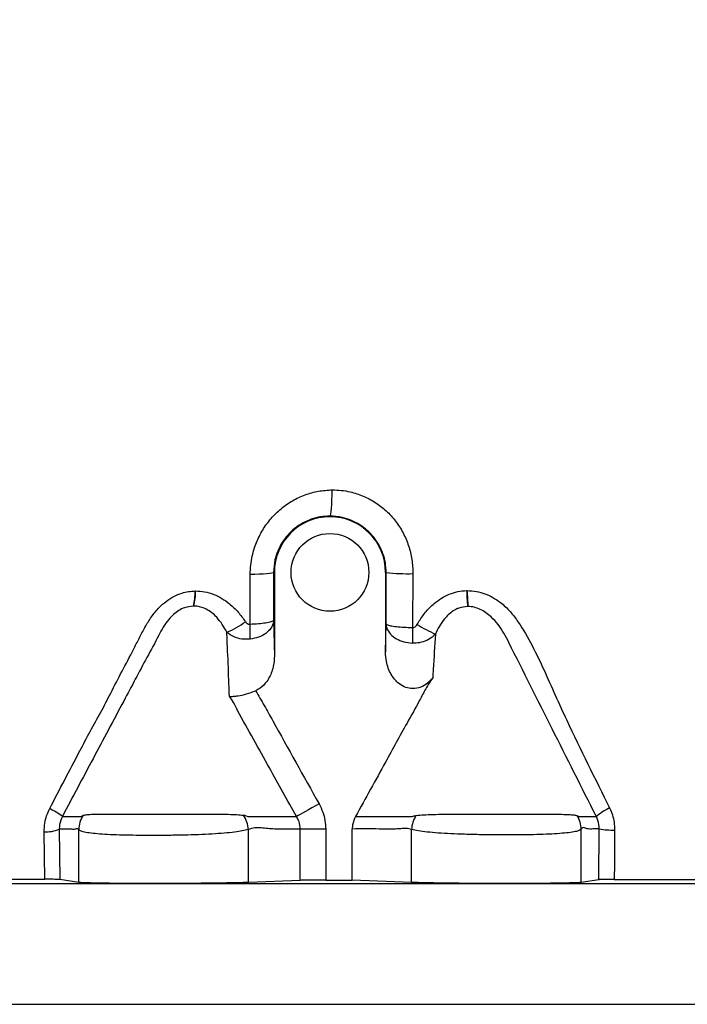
# Model space of a CAD drawing. Header units: millimetres. Extents: x 1284 to 2816, y 331 to 3596.
# Tile 9 of 18: x 1815 to 2055, y 1612 to 1967. Entities that reach past the tile are written whole.
import ezdxf

# ---------------------------------------------------------------- set-up
doc = ezdxf.new("R2010")
doc.units = ezdxf.units.MM

msp = doc.modelspace()

# ---------------------------------------------------------------- linework, layer by layer
at = {"color": 7, "linetype": 'Continuous', "lineweight": 25}
for p, q in [((1926.5, 1787.81), (1926.5, 1788.07)), ((1897.73, 1749.1), (1897.8, 1767.04)), ((1906.5, 1767.81), (1906.22, 1767.81)), ((1906.22, 1767.81), (1906.24, 1750.69)), ((1906.5, 1767.81), (1906.5, 1737.66)), ((1946.72, 1767.81), (1946.5, 1767.81)), ((1946.5, 1767.81), (1946.5, 1739.17)), ((1946.71, 1749.33), (1946.72, 1767.81)), ((1956.38, 1767.38), (1956.26, 1747.97)), ((1877.96, 1761.13), (1878.06, 1761.14)), ((1878.06, 1761.14), (1878.15, 1761.14)), ((1975.69, 1761.26), (1975.82, 1761.26)), ((1877.47, 1755.69), (1877.4, 1755.69)), ((1877.54, 1755.69), (1877.47, 1755.69)), ((1976.14, 1755.54), (1976.06, 1755.54)), ((1976.22, 1755.54), (1976.14, 1755.54)), ((1906.24, 1750.69), (1906.5, 1737.66)), ((1946.5, 1739.17), (1946.71, 1749.33)), ((2016.08, 1679.9), (2022.39, 1679.9)), ((1823.87, 1657.34), (1823.65, 1674.41)), ((1829.08, 1675.35), (1829.33, 1657.26)), ((1836.09, 1656.21), (1836.09, 1675.17)), ((1897.15, 1656.21), (1897.15, 1675.23)), ((1915.84, 1656.95), (1915.84, 1675.42)), ((1924.98, 1675.42), (1915.84, 1675.42)), ((1924.98, 1675.42), (1924.98, 1657.06)), ((1934.53, 1657.06), (1934.53, 1675.43)), ((1955.85, 1656.21), (1955.85, 1675.28)), ((2016.91, 1656.21), (2016.91, 1675.34)), ((2023.33, 1657.2), (2023.45, 1675.49)), ((1639.06, 1655.81), (1862.91, 1655.81)), ((1836.09, 1656.21), (1829.33, 1657.26)), ((1862.91, 1655.81), (1990.09, 1655.81)), ((1915.84, 1656.95), (1897.15, 1656.21)), ((1924.98, 1657.06), (1934.53, 1657.06)), ((1955.85, 1656.21), (1934.53, 1657.06)), ((1990.09, 1655.81), (2213.94, 1655.81)), ((2023.33, 1657.2), (2016.91, 1656.21))]:
    msp.add_line(p, q, dxfattribs=at)
at = {"color": 1, "linetype": 'Continuous', "lineweight": 25}
msp.add_line((1520, 1612.34), (2333, 1612.34), dxfattribs=at)
at = {"color": 7, "linetype": 'Continuous', "lineweight": 25, "flags": 128}
for points in [[(1926.5, 1788.07), (1926.66, 1788.28), (1926.8, 1788.83), (1926.94, 1789.7), (1927.06, 1790.86), (1927.17, 1792.28), (1927.24, 1793.9), (1927.3, 1795.66), (1927.32, 1797.51)], [(1906.22, 1767.81), (1906.04, 1767.68), (1905.56, 1767.54), (1904.8, 1767.42), (1903.77, 1767.31), (1902.52, 1767.21), (1901.08, 1767.13), (1899.49, 1767.07), (1897.8, 1767.04)], [(1922.59, 1684.49), (1921.29, 1683.76), (1920.01, 1683.05), (1918.79, 1682.37), (1917.66, 1681.74), (1916.64, 1681.17), (1915.75, 1680.67), (1915.02, 1680.27), (1914.45, 1679.95)]]:
    msp.add_lwpolyline(points, dxfattribs=at)
at = {"color": 7, "linetype": 'Continuous', "lineweight": 25}
msp.add_circle((1926.5, 1767.81), 14, dxfattribs=at)
for centre, radius, start, end in [((1926.5, 1767.81), 20, 90, 180), ((1926.5, 1767.81), 20, 0, 90), ((1954.13, 1824.74), 57.4, 262.5872, 272.2479), ((1853.51, 1760.85), 24.45, 347.7925, 0.6546), ((1853.58, 1761), 24.48, 347.4599, 0.3187), ((1853.65, 1761.13), 24.5, 347.1552, 0.0112), ((2030.74, 1761.86), 55.04, 180.6274, 186.596), ((2030.71, 1761.47), 54.89, 180.2172, 186.2019), ((2030.68, 1761.11), 54.75, 179.8441, 185.8438), ((1877.05, 1775.78), 31.99, 292.6493, 306.5144), ((1859.77, 1746.1), 38.08, 356.4947, 4.5151), ((2085.07, 1744.05), 128.86, 178.2559, 180.7651), ((1990.1, 1802.34), 62.25, 238.8446, 245.7201), ((1810.48, 1652.73), 33.65, 54.1265, 63.2455), ((1846.03, 1674.98), 9.94, 146.8119, 178.904), ((1886.14, 1674.44), 11.04, 4.1072, 32.6024), ((1966.86, 1674.55), 11.03, 148.5714, 176.2105), ((2006.97, 1675.16), 9.94, 1.0366, 30.9562), ((2034.66, 1666.32), 18.3, 114.2103, 132.0878), ((1824.16, 1687.61), 13.21, 267.768, 291.8449), ((2028.38, 1702.48), 27.44, 259.6524, 271.2353)]:
    msp.add_arc(centre, radius, start, end, dxfattribs=at)
for points, knots in [([(1829.5, 2210.98), (1825.32, 2206.02), (1814.47, 2193.15), (1797.62, 2171.79), (1779.15, 2146.81), (1761.47, 2121.13), (1744.61, 2094.79), (1728.58, 2067.81), (1713.18, 2039.78), (1698.48, 2010.7), (1684.57, 1980.57), (1671.74, 1949.96), (1659.93, 1918.69), (1649.22, 1886.78), (1639.68, 1854.25), (1631.25, 1821.41), (1626.62, 1799.29), (1624.31, 1788.23)], [0, 0, 0, 0, 0.040954, 0.106335, 0.171734, 0.237115, 0.303157, 0.369219, 0.435262, 0.505078, 0.57494, 0.6448, 0.714615, 0.785934, 0.857302, 0.928674, 1, 1, 1, 1]), ([(1897.8, 1767.04), (1897.84, 1768.16), (1897.93, 1770.4), (1898.59, 1774.27), (1899.93, 1778.58), (1902.19, 1783.14), (1905.19, 1787.26), (1908.81, 1790.83), (1912.96, 1793.72), (1917.51, 1795.85), (1922.35, 1797.22), (1925.67, 1797.41), (1927.32, 1797.51)], [0, 0, 0, 0, 0.071518, 0.143036, 0.250471, 0.357901, 0.465847, 0.573785, 0.680901, 0.788005, 0.894009, 1, 1, 1, 1]), ([(1927.32, 1797.51), (1928.4, 1797.48), (1930.57, 1797.42), (1934.33, 1796.77), (1938.5, 1795.42), (1942.9, 1793.11), (1946.84, 1790.05), (1950.23, 1786.35), (1952.94, 1782.1), (1954.93, 1777.43), (1956.17, 1772.47), (1956.31, 1769.08), (1956.38, 1767.38)], [0, 0, 0, 0, 0.069775, 0.139548, 0.245497, 0.351451, 0.458261, 0.56509, 0.673208, 0.781347, 0.890667, 1, 1, 1, 1]), ([(1926.5, 1788.07), (1925.36, 1788.02), (1923.07, 1787.91), (1919.74, 1787.02), (1916.6, 1785.62), (1913.74, 1783.71), (1911.25, 1781.33), (1909.19, 1778.59), (1907.65, 1775.54), (1906.47, 1771.94), (1906.31, 1769.31), (1906.22, 1767.81)], [0, 0, 0, 0, 0.108057, 0.216115, 0.324125, 0.432125, 0.539535, 0.646932, 0.752954, 0.858974, 1, 1, 1, 1]), ([(1946.72, 1767.81), (1946.67, 1768.95), (1946.56, 1771.22), (1945.67, 1774.54), (1944.28, 1777.66), (1942.38, 1780.51), (1940.02, 1782.99), (1937.28, 1785.06), (1934.24, 1786.61), (1930.63, 1787.8), (1928, 1787.97), (1926.5, 1788.07)], [0, 0, 0, 0, 0.107184, 0.214369, 0.32153, 0.428691, 0.535978, 0.643265, 0.750749, 0.858237, 1, 1, 1, 1]), ([(1844.02, 1717.52), (1844.02, 1717.52), (1845.3, 1719.76), (1849.03, 1727.37), (1853.82, 1736.12), (1857.82, 1744.07), (1859.86, 1748.05), (1862.18, 1751.85), (1864.75, 1755), (1867.5, 1757.42), (1870.25, 1759.19), (1872.98, 1760.34), (1875.57, 1760.99), (1877.16, 1761.08), (1877.96, 1761.13)], [0, 0, 0, 0, 0.000001, 0.1331194, 0.4385322, 0.5155496, 0.5928638, 0.6695215, 0.7456391, 0.8027263, 0.8597576, 0.915888, 0.9579457, 1, 1, 1, 1]), ([(1878.15, 1761.14), (1879.24, 1761.08), (1881.47, 1760.97), (1884.66, 1759.99), (1887.67, 1758.5), (1890.64, 1756.39), (1893.55, 1753.61), (1895.23, 1751.26), (1896.09, 1750.08)], [0, 0, 0, 0, 0.149714, 0.304924, 0.455034, 0.608832, 0.802139, 1, 1, 1, 1]), ([(1957.89, 1749.07), (1958.04, 1749.33), (1958.93, 1750.87), (1960.82, 1753.53), (1963.64, 1756.42), (1966.57, 1758.57), (1969.43, 1760.04), (1972.5, 1761.01), (1974.63, 1761.18), (1975.69, 1761.26)], [0, 0, 0, 0, 0.039759, 0.235872, 0.431717, 0.574167, 0.716481, 0.858269, 1, 1, 1, 1]), ([(1975.94, 1761.26), (1977.04, 1761.21), (1979.2, 1761.1), (1982.32, 1760.18), (1985.23, 1758.81), (1988.34, 1756.73), (1991.47, 1753.8), (1995.35, 1748.62), (1999.34, 1741.5), (2003.62, 1732.64), (2007.54, 1723.6), (2015.26, 1706.97), (2021.93, 1693.52), (2027.16, 1683.01)], [0, 0, 0, 0, 0.0340624, 0.0668509, 0.1000936, 0.1333653, 0.1825617, 0.2318289, 0.3328315, 0.4340737, 0.5355844, 0.6369539, 1, 1, 1, 1]), ([(1877.4, 1755.69), (1876.31, 1755.56), (1874.46, 1755.36), (1872.05, 1754.1), (1870.15, 1752.65), (1868.25, 1750.63), (1866.4, 1748.13), (1865.45, 1746.15), (1864.87, 1745.16), (1864.87, 1745.16)], [0, 0, 0, 0, 0.192051, 0.322987, 0.462712, 0.602779, 0.801208, 0.999997, 1, 1, 1, 1]), ([(1889.37, 1746.26), (1888.86, 1747.22), (1887.84, 1749.12), (1886, 1751.47), (1884.03, 1753.31), (1881.76, 1754.8), (1879.5, 1755.59), (1877.95, 1755.67), (1877.54, 1755.69)], [0, 0, 0, 0, 0.207261, 0.414216, 0.565396, 0.716256, 0.925693, 1, 1, 1, 1]), ([(1976.06, 1755.54), (1974.99, 1755.43), (1973.53, 1755.27), (1971.51, 1754.37), (1969.92, 1753.34), (1968.02, 1751.53), (1966.25, 1749.15), (1965.12, 1747.01), (1964.59, 1745.81), (1964.5, 1745.6)], [0, 0, 0, 0, 0.193153, 0.263462, 0.402823, 0.542531, 0.749365, 0.956662, 1, 1, 1, 1]), ([(1990.92, 1742.52), (1990.92, 1742.52), (1990.34, 1743.68), (1989.24, 1745.89), (1987.11, 1749.06), (1984.9, 1751.53), (1982.69, 1753.35), (1980.66, 1754.54), (1978.48, 1755.36), (1976.98, 1755.48), (1976.22, 1755.54)], [0, 0, 0, 0, 0.000002, 0.187688, 0.370519, 0.552987, 0.668092, 0.782974, 0.890717, 1, 1, 1, 1]), ([(1896.09, 1750.08), (1896.29, 1749.82), (1896.62, 1749.41), (1897.23, 1749.11), (1897.57, 1749.1), (1897.73, 1749.1)], [0, 0, 0, 0, 0.4945, 0.765478, 1, 1, 1, 1]), ([(1906.24, 1750.69), (1906.24, 1750.69), (1906.24, 1750.63), (1906.14, 1750.4), (1905.4, 1750), (1903.48, 1749.56), (1900.86, 1749.23), (1898.78, 1749.15), (1897.73, 1749.1)], [0, 0, 0, 0, 0.00153, 0.072216, 0.314832, 0.544725, 0.769885, 1, 1, 1, 1]), ([(1906.24, 1750.69), (1906.24, 1750.69), (1906.24, 1750.45), (1906.14, 1749.42), (1905.42, 1747.67), (1903.51, 1745.78), (1900.91, 1744.36), (1898.83, 1743.97), (1897.78, 1743.77)], [0, 0, 0, 0, 0.001529, 0.072216, 0.314833, 0.544724, 0.769883, 1, 1, 1, 1]), ([(1946.71, 1749.33), (1946.71, 1749.33), (1946.72, 1748.79), (1946.96, 1747.48), (1948.13, 1745.56), (1950.31, 1743.86), (1953.07, 1742.67), (1955.16, 1742.45), (1956.22, 1742.33)], [0, 0, 0, 0, 0.001416, 0.152447, 0.373515, 0.582927, 0.789413, 1, 1, 1, 1]), ([(1946.71, 1749.33), (1946.71, 1749.33), (1946.72, 1749.23), (1946.97, 1748.97), (1948.16, 1748.6), (1950.34, 1748.27), (1953.12, 1748.04), (1955.21, 1748), (1956.26, 1747.97)], [0, 0, 0, 0, 0.001414, 0.152445, 0.373515, 0.582929, 0.789416, 1, 1, 1, 1]), ([(1956.26, 1747.97), (1956.31, 1747.97), (1956.52, 1747.97), (1956.93, 1748.08), (1957.47, 1748.45), (1957.74, 1748.84), (1957.89, 1749.07)], [0, 0, 0, 0, 0.064191, 0.307902, 0.599627, 1, 1, 1, 1]), ([(1864.87, 1745.16), (1864.87, 1745.16), (1863.52, 1742.46), (1859.19, 1734.64), (1851.4, 1719.79), (1841.22, 1700.76), (1833.87, 1686.92), (1830.2, 1679.99)], [0, 0, 0, 0, 0.000001, 0.122601, 0.36313, 0.681567, 1, 1, 1, 1]), ([(1890.32, 1723.21), (1890.27, 1724.69), (1890.07, 1730.11), (1889.77, 1737.78), (1889.48, 1744), (1889.37, 1746.26)], [0, 0, 0, 0, 0.192893, 0.706824, 1, 1, 1, 1]), ([(1897.78, 1743.77), (1896.98, 1743.73), (1895.32, 1743.64), (1892.57, 1744.27), (1890.58, 1745.28), (1889.56, 1746.11), (1889.37, 1746.26)], [0, 0, 0, 0, 0.262232, 0.54466, 0.916425, 1, 1, 1, 1]), ([(1964.5, 1745.6), (1963.69, 1744.88), (1962.23, 1743.57), (1959.49, 1742.57), (1957.5, 1742.3), (1956.44, 1742.33), (1956.22, 1742.33)], [0, 0, 0, 0, 0.3654956, 0.6614083, 0.9281403, 1, 1, 1, 1]), ([(1964.5, 1745.6), (1964.21, 1741.35), (1963.84, 1736.1), (1963.55, 1730.87), (1963.49, 1729.88)], [0, 0, 0, 0, 0.808805, 1, 1, 1, 1]), ([(2022.39, 1679.9), (2017.09, 1690.42), (2006.58, 1711.27), (1996.11, 1732.15), (1990.92, 1742.52), (1990.92, 1742.52)], [0, 0, 0, 0, 0.505013, 0.999999, 1, 1, 1, 1]), ([(1906.5, 1737.66), (1906.47, 1736.82), (1906.4, 1735.13), (1905.84, 1732.73), (1904.99, 1730.52), (1903.63, 1728.22), (1901.87, 1726.32), (1900.3, 1725.5), (1899.75, 1725.21)], [0, 0, 0, 0, 0.1699246, 0.3397811, 0.4921433, 0.6443358, 0.8755716, 1, 1, 1, 1]), ([(1963.49, 1729.88), (1962.73, 1729.02), (1961.33, 1727.44), (1958.52, 1726.09), (1955.71, 1725.82), (1953.09, 1726.56), (1951.1, 1727.89), (1949.62, 1729.45), (1948.42, 1731.21), (1947.45, 1733.32), (1946.67, 1736.04), (1946.57, 1738.02), (1946.5, 1739.17)], [0, 0, 0, 0, 0.1286948, 0.23589, 0.3436083, 0.4395356, 0.5380628, 0.6099884, 0.6820053, 0.7764945, 0.8710832, 1, 1, 1, 1]), ([(1963.49, 1729.88), (1962.63, 1728.57), (1960.92, 1725.95), (1958.11, 1720.35), (1953.13, 1711.63), (1945.5, 1697.65), (1939.31, 1686.46), (1935.7, 1679.94)], [0, 0, 0, 0, 0.081921, 0.164139, 0.328647, 0.608804, 1, 1, 1, 1]), ([(1890.32, 1723.21), (1890.33, 1723.21), (1890.78, 1723.18), (1891.76, 1723.18), (1893.76, 1723.39), (1896.47, 1723.93), (1898.65, 1724.78), (1899.75, 1725.21)], [0, 0, 0, 0, 0.0019267, 0.1891917, 0.3763664, 0.6875256, 1, 1, 1, 1]), ([(1893.23, 1718.04), (1893.23, 1718.04), (1892.93, 1718.75), (1891.92, 1720.92), (1890.82, 1722.5), (1890.32, 1723.21)], [0, 0, 0, 0, 0.000013, 0.548427, 1, 1, 1, 1]), ([(1899.75, 1725.21), (1900.8, 1723.43), (1902.92, 1719.87), (1910.41, 1706.23), (1917.01, 1694.46), (1922.59, 1684.49)], [0, 0, 0, 0, 0.13279, 0.265813, 1, 1, 1, 1]), ([(1825.63, 1682.77), (1829.24, 1689.7), (1835.31, 1701.32), (1841.39, 1712.92), (1844.02, 1717.52), (1844.02, 1717.52)], [0, 0, 0, 0, 0.59604, 0.999998, 1, 1, 1, 1]), ([(1914.45, 1679.95), (1911.2, 1685.77), (1904.11, 1698.46), (1897.13, 1711.21), (1893.23, 1718.04), (1893.23, 1718.04)], [0, 0, 0, 0, 0.4586738, 0.9999986, 1, 1, 1, 1]), ([(1922.59, 1684.49), (1923.08, 1683.5), (1924.01, 1681.61), (1924.82, 1678.53), (1924.92, 1676.46), (1924.98, 1675.42)], [0, 0, 0, 0, 0.346356, 0.6685595, 1, 1, 1, 1]), ([(1823.65, 1674.41), (1823.69, 1675.47), (1823.77, 1677.42), (1824.47, 1680.26), (1825.24, 1681.93), (1825.63, 1682.77)], [0, 0, 0, 0, 0.365364, 0.67832, 1, 1, 1, 1]), ([(1837.03, 1679.99), (1837.03, 1679.99), (1837.26, 1680.11), (1837.49, 1680.27), (1837.71, 1680.42)], [0, 0, 0, 0, 0.000021, 1, 1, 1, 1]), ([(1837.71, 1680.42), (1838.15, 1680.5), (1839.03, 1680.66), (1841.14, 1680.76), (1843.83, 1680.81), (1847.09, 1680.82), (1850.81, 1680.83), (1854.88, 1680.82), (1859.24, 1680.81), (1863.79, 1680.81), (1868.45, 1680.81), (1873.12, 1680.82), (1877.69, 1680.83), (1882.1, 1680.82), (1886.23, 1680.8), (1889.86, 1680.74), (1892.99, 1680.63), (1894.62, 1680.47), (1895.44, 1680.39)], [0, 0, 0, 0, 0.062089, 0.124185, 0.188746, 0.253299, 0.316334, 0.379362, 0.4418, 0.504237, 0.566652, 0.629067, 0.692018, 0.754975, 0.819238, 0.883508, 0.941758, 1, 1, 1, 1]), ([(1895.44, 1680.39), (1895.76, 1680.38), (1896.09, 1680.38), (1896.94, 1679.95), (1896.94, 1679.95)], [0, 0, 0, 0, 0.999988, 1, 1, 1, 1]), ([(1956.12, 1679.94), (1956.12, 1679.94), (1956.5, 1680.13), (1956.97, 1680.22), (1957.45, 1680.3)], [0, 0, 0, 0, 0.000026, 1, 1, 1, 1]), ([(1957.45, 1680.3), (1958.35, 1680.39), (1960.16, 1680.57), (1963.6, 1680.69), (1967.47, 1680.76), (1971.72, 1680.79), (1976.23, 1680.8), (1980.88, 1680.8), (1985.61, 1680.8), (1990.3, 1680.8), (1994.86, 1680.8), (1999.2, 1680.8), (2003.23, 1680.8), (2006.88, 1680.78), (2010.04, 1680.74), (2012.52, 1680.65), (2014.38, 1680.52), (2015.12, 1680.35), (2015.5, 1680.27)], [0, 0, 0, 0, 0.064567, 0.129143, 0.193743, 0.258339, 0.321371, 0.384397, 0.446856, 0.509314, 0.571733, 0.634153, 0.69718, 0.760211, 0.824625, 0.889044, 0.944525, 1, 1, 1, 1]), ([(2015.5, 1680.27), (2015.73, 1680.14), (2015.97, 1680.01), (2016.08, 1679.9), (2016.08, 1679.9)], [0, 0, 0, 0, 0.999977, 1, 1, 1, 1]), ([(2027.16, 1683.01), (2027.51, 1682.19), (2028.23, 1680.53), (2028.86, 1677.84), (2028.93, 1675.99), (2028.97, 1675.05)], [0, 0, 0, 0, 0.326075, 0.658481, 1, 1, 1, 1]), ([(1830.2, 1679.99), (1829.78, 1679.04), (1829.13, 1677.54), (1829.09, 1675.94), (1829.08, 1675.35)], [0, 0, 0, 0, 0.632719, 1, 1, 1, 1]), ([(1830.2, 1679.99), (1830.72, 1679.99), (1833.03, 1679.99), (1834.94, 1679.99), (1837.03, 1679.99), (1837.03, 1679.99)], [0, 0, 0, 0, 0.226481, 0.999999, 1, 1, 1, 1]), ([(1896.94, 1679.95), (1896.94, 1679.95), (1899.45, 1679.95), (1905.59, 1679.95), (1911.36, 1679.95), (1914.45, 1679.95)], [0, 0, 0, 0, 0.000001, 0.464636, 1, 1, 1, 1]), ([(1915.84, 1675.42), (1915.75, 1676.32), (1915.66, 1677.37), (1915.09, 1678.86), (1914.74, 1679.46), (1914.45, 1679.95)], [0, 0, 0, 0, 0.5622452, 0.6458052, 1, 1, 1, 1]), ([(1935.7, 1679.94), (1935.26, 1678.96), (1934.61, 1677.51), (1934.55, 1675.94), (1934.53, 1675.43)], [0, 0, 0, 0, 0.678574, 1, 1, 1, 1]), ([(1935.7, 1679.94), (1935.97, 1679.94), (1942.76, 1679.94), (1950.47, 1679.94), (1956.12, 1679.94), (1956.12, 1679.94)], [0, 0, 0, 0, 0.0397382, 0.9999987, 1, 1, 1, 1]), ([(2023.45, 1675.49), (2023.37, 1676.53), (2023.25, 1678.07), (2022.61, 1679.45), (2022.39, 1679.9)], [0, 0, 0, 0, 0.66942, 1, 1, 1, 1]), ([(1836.09, 1675.17), (1835.94, 1675.34), (1835.62, 1675.67), (1835.15, 1675.46), (1834.35, 1675.26), (1832.33, 1675.46), (1830.46, 1675.4), (1829.08, 1675.35)], [0, 0, 0, 0, 0.067533, 0.135461, 0.203406, 0.40699, 1, 1, 1, 1]), ([(1897.15, 1675.23), (1896.46, 1675.06), (1895.08, 1674.71), (1892.14, 1674.28), (1888.49, 1673.91), (1884.08, 1673.61), (1879.21, 1673.39), (1874.03, 1673.23), (1868.67, 1673.14), (1863.28, 1673.1), (1858.03, 1673.12), (1853.04, 1673.2), (1848.48, 1673.34), (1844.46, 1673.55), (1841.11, 1673.83), (1838.58, 1674.19), (1836.84, 1674.63), (1836.34, 1674.99), (1836.09, 1675.17)], [0, 0, 0, 0, 0.055662, 0.111323, 0.175274, 0.239225, 0.303228, 0.367231, 0.431276, 0.49532, 0.559412, 0.623504, 0.687696, 0.751887, 0.816338, 0.880789, 0.940394, 1, 1, 1, 1]), ([(1915.84, 1675.42), (1912.73, 1675.35), (1908.83, 1675.26), (1904.15, 1675.54), (1901.81, 1675.84), (1899.47, 1675.94), (1897.92, 1675.47), (1897.15, 1675.23)], [0, 0, 0, 0, 0.499607, 0.624894, 0.750469, 0.875481, 1, 1, 1, 1]), ([(1955.85, 1675.28), (1955.21, 1675.45), (1953.93, 1675.78), (1951.98, 1675.54), (1948.75, 1675.34), (1942.93, 1675.49), (1937.76, 1675.46), (1934.53, 1675.43)], [0, 0, 0, 0, 0.090586, 0.18166, 0.272752, 0.545638, 1, 1, 1, 1]), ([(2016.91, 1675.34), (2016.7, 1675.18), (2016.27, 1674.87), (2014.78, 1674.46), (2012.52, 1674.1), (2009.34, 1673.8), (2005.47, 1673.58), (2001.04, 1673.42), (1996.14, 1673.32), (1990.94, 1673.29), (1985.57, 1673.3), (1980.18, 1673.38), (1974.93, 1673.51), (1969.95, 1673.71), (1965.4, 1673.98), (1961.47, 1674.32), (1958.19, 1674.75), (1956.63, 1675.1), (1955.85, 1675.28)], [0, 0, 0, 0, 0.052987, 0.105974, 0.169966, 0.233958, 0.29797, 0.361982, 0.426052, 0.490122, 0.55423, 0.618337, 0.682568, 0.746798, 0.811331, 0.875865, 0.937932, 1, 1, 1, 1]), ([(2023.45, 1675.49), (2022.94, 1675.5), (2021.59, 1675.52), (2020.04, 1675.33), (2018.78, 1675.62), (2018.16, 1675.92), (2017.53, 1676.03), (2017.12, 1675.57), (2016.91, 1675.34)], [0, 0, 0, 0, 0.235291, 0.617379, 0.713163, 0.809145, 0.904742, 1, 1, 1, 1]), ([(2028.97, 1675.05), (2028.93, 1669.73), (2028.88, 1663.8), (2028.84, 1657.88), (2028.83, 1657.29)], [0, 0, 0, 0, 0.898997, 1, 1, 1, 1]), ([(1741.53, 1657.33), (1747.11, 1657.33), (1758.28, 1657.33), (1774.01, 1657.34), (1788.09, 1657.34), (1800.4, 1657.34), (1812.32, 1657.34), (1820.23, 1657.34), (1823.87, 1657.34)], [0, 0, 0, 0, 0.2172209, 0.434448, 0.5812382, 0.7280501, 0.8747765, 1, 1, 1, 1]), ([(1829.33, 1657.26), (1829.14, 1657.27), (1828.77, 1657.3), (1827.12, 1657.33), (1825.35, 1657.34), (1824.18, 1657.34), (1823.87, 1657.34)], [0, 0, 0, 0, 0.297402, 0.59486, 0.890604, 1, 1, 1, 1]), ([(1862.91, 1655.81), (1862.49, 1655.81), (1860.29, 1655.81), (1856.41, 1655.82), (1851.53, 1655.85), (1847.12, 1655.89), (1843.3, 1655.94), (1840.18, 1656), (1838.03, 1656.07), (1836.68, 1656.14), (1836.29, 1656.18), (1836.09, 1656.21)], [0, 0, 0, 0, 0.030978, 0.159802, 0.288627, 0.417452, 0.546278, 0.675114, 0.80395, 0.901975, 1, 1, 1, 1]), ([(1897.15, 1656.21), (1896.34, 1656.18), (1894.71, 1656.12), (1891.3, 1656.04), (1887.27, 1655.97), (1882.69, 1655.91), (1877.68, 1655.87), (1872.61, 1655.83), (1867.64, 1655.82), (1864.49, 1655.81), (1862.91, 1655.81)], [0, 0, 0, 0, 0.128866, 0.257731, 0.386602, 0.515474, 0.644332, 0.773192, 0.886596, 1, 1, 1, 1]), ([(1924.98, 1657.06), (1923.85, 1657.06), (1921.6, 1657.06), (1918.62, 1657.02), (1916.75, 1656.99), (1916.05, 1656.96), (1915.84, 1656.95)], [0, 0, 0, 0, 0.2926853, 0.5853712, 0.8780765, 1, 1, 1, 1]), ([(1990.09, 1655.81), (1989.67, 1655.81), (1987.46, 1655.81), (1983.41, 1655.82), (1978.05, 1655.85), (1972.88, 1655.89), (1968.06, 1655.94), (1963.73, 1656), (1960.3, 1656.07), (1957.67, 1656.14), (1956.46, 1656.18), (1955.85, 1656.21)], [0, 0, 0, 0, 0.030984, 0.159809, 0.288634, 0.417459, 0.546285, 0.675121, 0.803957, 0.901978, 1, 1, 1, 1]), ([(2016.91, 1656.21), (2016.64, 1656.18), (2016.08, 1656.12), (2014.14, 1656.04), (2011.42, 1655.97), (2007.96, 1655.91), (2003.84, 1655.87), (1999.37, 1655.83), (1994.75, 1655.82), (1991.65, 1655.81), (1990.09, 1655.81)], [0, 0, 0, 0, 0.128868, 0.257737, 0.386608, 0.51548, 0.644339, 0.773199, 0.886599, 1, 1, 1, 1]), ([(2028.83, 1657.29), (2028.01, 1657.29), (2026.35, 1657.28), (2024.5, 1657.26), (2023.57, 1657.23), (2023.38, 1657.21), (2023.33, 1657.2)], [0, 0, 0, 0, 0.291426, 0.582828, 0.874896, 1, 1, 1, 1]), ([(2028.83, 1657.29), (2030.86, 1657.29), (2037.54, 1657.29), (2048.74, 1657.28), (2062.28, 1657.28), (2075.63, 1657.28), (2088.73, 1657.28), (2101.59, 1657.28), (2109.83, 1657.28), (2113.94, 1657.28)], [0, 0, 0, 0, 0.0667942, 0.2206715, 0.3746355, 0.5285121, 0.6856436, 0.8428685, 1, 1, 1, 1])]:
    msp.add_open_spline(points, degree=3, knots=knots, dxfattribs=at)
msp.add_open_spline([(1975.82, 1761.26), (1975.86, 1761.26), (1975.9, 1761.26), (1975.94, 1761.26)], degree=3, dxfattribs=at)

doc.saveas('drawing.dxf')
